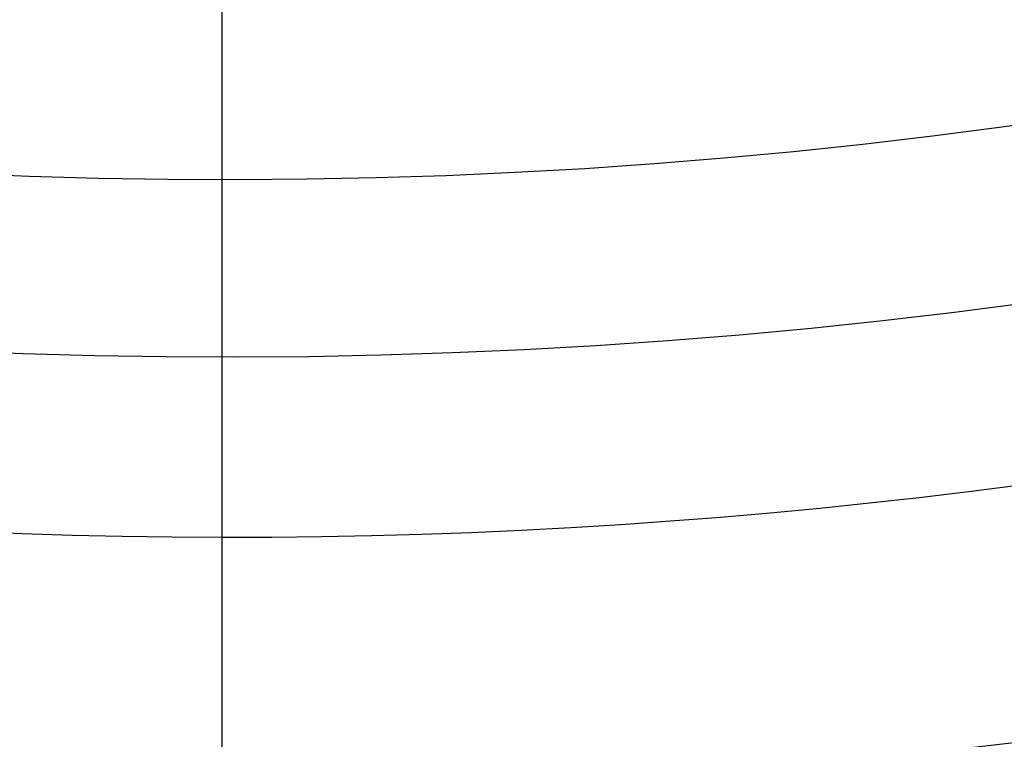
# Model space of a CAD drawing. Extents: x 12963 to 14406, y -2067 to -815.
# Tile 10 of 68: x 13682.55 to 13689.83, y -1661.48 to -1656.16. Entities that reach past the tile are written whole.
import ezdxf

# ---------------------------------------------------------------- set-up
doc = ezdxf.new("R2010")
doc.units = 0
doc.layers.get('0').update_dxf_attribs({"linetype": 'CONTINUOUS'})
doc.layers.add('COLOR', color=7, linetype='CONTINUOUS')

msp = doc.modelspace()

# ---------------------------------------------------------------- linework, layer by layer
at = {"extrusion": (0.112475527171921, 0.194813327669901, 0.9743700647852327)}
msp.add_lwpolyline([(-12693.92521337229, -5351.365580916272), (-12694.43576296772, -5351.056612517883), (-12694.94430877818, -5350.742947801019), (-12695.45079038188, -5350.424605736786), (-12695.95514755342, -5350.101606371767), (-12696.45732028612, -5349.773970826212), (-12696.9572488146, -5349.441721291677), (-12697.45487363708, -5349.104881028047), (-12697.95013553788, -5348.763474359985), (-12698.44297560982, -5348.417526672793), (-12698.93333527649, -5348.067064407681), (-12699.42115631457, -5347.712115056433), (-12699.90638087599, -5347.352707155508), (-12700.38895150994, -5346.988870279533), (-12700.86881118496, -5346.620635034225), (-12701.34590331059, -5346.248033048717), (-12701.82017175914, -5345.871096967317), (-12702.29156088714, -5345.489860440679), (-12702.76001555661, -5345.104358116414), (-12703.22548115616, -5344.714625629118), (-12703.68790362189, -5344.320699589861), (-12704.14722945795, -5343.922617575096), (-12704.60340575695, -5343.52041811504), (-12705.05638022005, -5343.114140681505), (-12705.5061011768, -5342.703825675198), (-12705.95251760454, -5342.289514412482), (-12706.39557914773, -5341.871249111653), (-12706.83523613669, -5341.449072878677), (-12707.27143960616, -5341.023029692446), (-12707.70414131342, -5340.59316438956), (-12708.13329375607, -5340.159522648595), (-12708.55885018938, -5339.722150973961), (-12708.98076464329, -5339.281096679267), (-12709.39899193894, -5338.836407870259), (-12709.81348770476, -5338.388133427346), (-12710.22420839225, -5337.936322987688), (-12710.63111129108, -5337.481026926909), (-12711.03415454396, -5337.022296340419), (-12711.43329716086, -5336.560183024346), (-12711.82849903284, -5336.094739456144), (-12712.21972094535, -5335.626018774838), (-12712.60692459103, -5335.154074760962), (-12712.99007258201, -5334.678961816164), (-12713.36912846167, -5334.200734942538), (-12713.74405671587, -5333.719449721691), (-12714.11482278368, -5333.235162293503), (-12714.48139306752, -5332.747929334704), (-12714.84373494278, -5332.257808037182), (-12715.2018167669, -5331.764856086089), (-12715.55560788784, -5331.269131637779), (-12715.90507865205, -5330.770693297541), (-12716.25020041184, -5330.269600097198), (-12716.59094553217, -5329.765911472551), (-12716.9272873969, -5329.259687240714), (-12717.25920041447, -5328.75098757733), (-12717.58666002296, -5328.23987299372), (-12717.90964269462, -5327.726404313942), (-12718.22812593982, -5327.210642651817), (-12718.54208831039, -5326.692649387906), (-12718.85150940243, -5326.172486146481), (-12719.15636985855, -5325.650214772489), (-12719.45665136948, -5325.125897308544), (-12719.75233667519, -5324.59959597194), (-12720.04340956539, -5324.071373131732), (-12720.32985487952, -5323.541291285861), (-12720.61165850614, -5323.00941303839), (-12720.88880738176, -5322.475801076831), (-12721.16128948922, -5321.940518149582), (-12721.42909385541, -5321.403627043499), (-12721.69221054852, -5320.865190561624), (-12721.95063067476, -5320.325271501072), (-12722.20434637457, -5319.783932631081), (-12722.45335081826, -5319.241236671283), (-12722.69763820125, -5318.697246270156), (-12722.9372037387, -5318.152023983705), (-12723.17204365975, -5317.605632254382), (-12723.40215520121, -5317.058133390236), (-12723.62753660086, -5316.509589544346), (-12723.84818709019, -5315.960062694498), (-12724.06410688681, -5315.409614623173), (-12724.27529718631, -5314.858306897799), (-12724.48176015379, -5314.306200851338), (-12724.68349891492, -5313.753357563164), (-12724.8805175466, -5313.199837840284), (-12725.07282106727, -5312.645702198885), (-12725.26041542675, -5312.091010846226), (-12725.44330749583, -5311.535823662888), (-12725.62150505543, -5310.980200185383), (-12725.79501678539, -5310.424199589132), (-12725.96385225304, -5309.867880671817), (-12726.12802190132, -5309.311301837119), (-12726.28753703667, -5308.754521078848), (-12726.44240981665, -5308.197595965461), (-12726.59265323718, -5307.640583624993), (-12726.73828111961, -5307.083540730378), (-12726.87930809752, -5306.526523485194), (-12727.01574960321, -5305.969587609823), (-12727.14762185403, -5305.41278832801), (-12727.2749418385, -5304.856180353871), (-12727.39772730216, -5304.299817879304), (-12727.5159967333, -5303.74375456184), (-12727.6297693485, -5303.188043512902), (-12727.73906507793, -5302.632737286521), (-12727.84390455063, -5302.07788786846), (-12727.94430907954, -5301.523546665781), (-12728.04030064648, -5300.969764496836), (-12728.13190188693, -5300.416591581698), (-12728.21913607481, -5299.864077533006), (-12728.30202710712, -5299.312271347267), (-12728.38059948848, -5298.761221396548), (-12728.45487831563, -5298.210975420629), (-12728.52488926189, -5297.661580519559), (-12728.59065856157, -5297.113083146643), (-12728.65221299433, -5296.565529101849), (-12728.70957986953, -5296.018963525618), (-12728.76278701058, -5295.473430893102), (-12728.81186273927, -5294.9289750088), (-12728.85683586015, -5294.385639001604), (-12728.89773564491, -5293.843465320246), (-12728.93459181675, -5293.302495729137), (-12728.96743453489, -5292.762771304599), (-12728.99629437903, -5292.224332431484), (-12729.02120233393, -5291.687218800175), (-12729.04218977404, -5291.151469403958), (-12729.05928844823, -5290.617122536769), (-12729.07253046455, -5290.084215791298), (-12729.08194827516, -5289.552786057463), (-12729.0875746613, -5289.022869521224), (-12729.08944271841, -5288.494501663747), (-12729.08764350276, -5287.975960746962), (-12729.08222485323, -5287.455927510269), (-12729.07315547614, -5286.934435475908), (-12729.06040436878, -5286.411518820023), (-12729.04394083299, -5285.887212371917), (-12729.02373448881, -5285.36155161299), (-12728.99975528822, -5284.834572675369), (-12728.97197352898, -5284.306312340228), (-12728.94035986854, -5283.776808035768), (-12728.90488533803, -5283.246097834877), (-12728.8655213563, -5282.714220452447), (-12728.822239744, -5282.181215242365), (-12728.77501273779, -5281.647122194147), (-12728.72381300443, -5281.111981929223), (-12728.6686136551, -5280.575835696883), (-12728.60938825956, -5280.038725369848), (-12728.54611086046, -5279.500693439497), (-12728.47875598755, -5278.961783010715), (-12728.40729867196, -5278.422037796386), (-12728.33171446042, -5277.8815021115), (-12728.25197942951, -5277.340220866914), (-12728.16807019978, -5276.798239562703), (-12728.07996394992, -5276.255604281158), (-12727.98763843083, -5275.712361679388), (-12727.89107197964, -5275.168558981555), (-12727.79024353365, -5274.624243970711), (-12727.68513264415, -5274.079464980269), (-12727.57571949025, -5273.53427088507), (-12727.46198489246, -5272.988711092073), (-12727.34391032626, -5272.442835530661), (-12727.22147793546, -5271.896694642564), (-12727.09467054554, -5271.350339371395), (-12726.96347167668, -5270.803821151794), (-12726.82786555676, -5270.257191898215), (-12726.68783713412, -5269.710503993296), (-12726.54337209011, -5269.163810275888), (-12726.39445685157, -5268.617164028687), (-12726.24107860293, -5268.070618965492), (-12726.08322529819, -5267.524229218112), (-12725.92088567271, -5266.978049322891), (-12725.75404925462, -5266.432134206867), (-12725.58270637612, -5265.886539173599), (-12725.40684818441, -5265.341319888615), (-12725.22646665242, -5264.796532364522), (-12725.0415545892, -5264.252232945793), (-12724.85210565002, -5263.708478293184), (-12724.6581143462, -5263.165325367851), (-12724.45957605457, -5262.622831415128), (-12724.25648702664, -5262.081053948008), (-12724.04884439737, -5261.540050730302), (-12723.8366461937, -5260.999879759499), (-12723.61989134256, -5260.46059924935), (-12723.39857967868, -5259.922267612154), (-12723.17271195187, -5259.384943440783), (-12722.942289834, -5258.848685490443), (-12722.70731592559, -5258.313552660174), (-12722.46779376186, -5257.779603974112), (-12722.22372781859, -5257.246898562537), (-12721.97512351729, -5256.715495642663), (-12721.7219872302, -5256.185454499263), (-12721.46432628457, -5255.656834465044), (-12721.20214896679, -5255.129694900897), (-12720.9354645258, -5254.604095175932), (-12720.66428317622, -5254.080094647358), (-12720.38861610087, -5253.557752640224), (-12720.10847545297, -5253.037128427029), (-12719.82387435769, -5252.518281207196), (-12719.53482691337, -5252.001270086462), (-12719.24134819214, -5251.486154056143), (-12718.94345424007, -5250.972991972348), (-12718.64116207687, -5250.461842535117), (-12718.33448969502, -5249.952764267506), (-12718.02345605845, -5249.445815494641), (-12717.70808110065, -5248.94105432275), (-12717.38838572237, -5248.438538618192), (-12717.06439178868, -5247.938325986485), (-12716.73612212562, -5247.440473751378), (-12716.40360051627, -5246.945038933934), (-12716.0668516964, -5246.452078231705), (-12715.72590134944, -5245.96164799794), (-12715.38077610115, -5245.473804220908), (-12715.03150351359, -5244.988602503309), (-12714.67811207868, -5244.506098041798), (-12714.32063121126, -5244.026345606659), (-12713.95909124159, -5243.549399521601), (-12713.59352340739, -5243.075313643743), (-12713.22395984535, -5242.604141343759), (-12712.85043358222, -5242.135935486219), (-12712.4729785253, -5241.670748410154), (-12712.09162945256, -5241.208631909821), (-12711.70642200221, -5240.749637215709), (-12711.31739266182, -5240.293814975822), (-12710.92457875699, -5239.841215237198), (-12710.52801843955, -5239.391887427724), (-12710.12775067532, -5238.94588033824), (-12709.7238152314, -5238.503242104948), (-12709.31625266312, -5238.064020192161), (-12708.90510430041, -5237.628261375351), (-12708.49041223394, -5237.196011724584), (-12708.07221930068, -5236.767316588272), (-12707.65056906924, -5236.342220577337), (-12707.22550582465, -5235.920767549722), (-12706.79707455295, -5235.503000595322), (-12706.36532092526, -5235.088962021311), (-12705.93029128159, -5234.678693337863), (-12705.49203261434, -5234.27223524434), (-12705.05059255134, -5233.869627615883), (-12704.60601933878, -5233.47090949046), (-12704.15836182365, -5233.076119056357), (-12703.70766943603, -5232.685293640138), (-12703.253992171, -5232.298469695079), (-12702.79738057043, -5231.915682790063), (-12702.33788570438, -5231.53696759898), (-12701.87555915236, -5231.162357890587), (-12701.41045298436, -5230.791886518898), (-12700.94261974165, -5230.42558541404), (-12700.47211241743, -5230.063485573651), (-12699.99898443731, -5229.705617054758), (-12699.52328963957, -5229.352008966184), (-12699.04508225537, -5229.002689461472), (-12698.56441688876, -5228.657685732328), (-12698.08134849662, -5228.317024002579), (-12697.59593236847, -5227.980729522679), (-12697.10822410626, -5227.648826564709), (-12696.61827960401, -5227.321338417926), (-12696.12615502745, -5226.998287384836), (-12695.63190679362, -5226.679694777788), (-12695.13559155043, -5226.365580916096)], dxfattribs=at)
at = {"extrusion": (0.1124755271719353, 0.1948133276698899, 0.9743700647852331)}
msp.add_lwpolyline([(-12693.01435559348, -5226.365580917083), (-12693.53542520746, -5226.670372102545), (-12694.05454487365, -5226.980022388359), (-12694.57165131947, -5227.29451397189), (-12695.08668143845, -5227.613827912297), (-12695.59957231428, -5227.937944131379), (-12696.11026124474, -5228.266841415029), (-12696.61868576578, -5228.600497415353), (-12697.12478367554, -5228.938888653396), (-12697.62849305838, -5229.281990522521), (-12698.12975230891, -5229.629777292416), (-12698.62850015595, -5229.982222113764), (-12699.12467568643, -5230.339297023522), (-12699.61821836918, -5230.70097295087), (-12700.1090680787, -5231.067219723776), (-12700.5971651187, -5231.438006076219), (-12701.08245024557, -5231.813299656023), (-12701.56486469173, -5232.193067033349), (-12702.04435018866, -5232.577273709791), (-12702.52084898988, -5232.965884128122), (-12702.99430389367, -5233.358861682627), (-12703.4646582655, -5233.756168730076), (-12703.9318560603, -5234.157766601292), (-12704.39584184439, -5234.563615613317), (-12704.85656081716, -5234.973675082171), (-12705.31395883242, -5235.387903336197), (-12705.76798241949, -5235.806257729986), (-12706.21857880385, -5236.228694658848), (-12706.66569592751, -5236.655169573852), (-12707.10928246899, -5237.085636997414), (-12707.54928786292, -5237.520050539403), (-12707.98566231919, -5237.958362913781), (-12708.41835684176, -5238.400525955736), (-12708.84732324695, -5238.84649063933), (-12709.27251418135, -5239.296207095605), (-12709.69388313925, -5239.749624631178), (-12710.11138447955, -5240.206691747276), (-12710.52497344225, -5240.667356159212), (-12710.93460616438, -5241.131564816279), (-12711.34023969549, -5241.599263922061), (-12711.74183201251, -5242.070398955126), (-12712.13934203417, -5242.544914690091), (-12712.53272963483, -5243.022755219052), (-12712.92195565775, -5243.503863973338), (-12713.30698192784, -5243.988183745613), (-12713.68777126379, -5244.47565671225), (-12714.0642874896, -5244.966224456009), (-12714.43649544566, -5245.459827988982), (-12714.80436099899, -5245.956407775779), (-12715.16785105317, -5246.455903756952), (-12715.52693355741, -5246.95825537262), (-12715.88157751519, -5247.463401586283), (-12716.23175299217, -5247.971280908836), (-12716.57743112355, -5248.481831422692), (-12716.91858412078, -5248.994990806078), (-12717.25518527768, -5249.510696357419), (-12717.58720897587, -5250.02888501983), (-12717.91463068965, -5250.549493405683), (-12718.23742699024, -5251.072457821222), (-12718.55557554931, -5251.597714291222), (-12718.86905514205, -5252.125198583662), (-12719.17784564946, -5252.654846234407), (-12719.48192806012, -5253.186592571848), (-12719.78128447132, -5253.72037274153), (-12720.07589808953, -5254.256121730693), (-12720.36575323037, -5254.793774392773), (-12720.65083531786, -5255.333265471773), (-12720.93113088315, -5255.874529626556), (-12721.20662756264, -5256.417501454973), (-12721.47731409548, -5256.962115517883), (-12721.74318032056, -5257.508306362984), (-12722.00421717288, -5258.056008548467), (-12722.26041667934, -5258.605156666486), (-12722.51177195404, -5259.155685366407), (-12722.75827719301, -5259.70752937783), (-12722.99992766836, -5260.260623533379), (-12723.23671972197, -5260.814902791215), (-12723.46865075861, -5261.370302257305), (-12723.6957192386, -5261.926757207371), (-12723.91792466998, -5262.48420310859), (-12724.13526760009, -5263.042575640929), (-12724.34774960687, -5263.601810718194), (-12724.55537328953, -5264.161844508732), (-12724.75814225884, -5264.722613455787), (-12724.95606112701, -5265.284054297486), (-12725.14913549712, -5265.846104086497), (-12725.33737195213, -5266.408700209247), (-12725.52077804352, -5266.971780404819), (-12725.69936227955, -5267.535282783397), (-12725.87313411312, -5268.099145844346), (-12726.04210392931, -5268.663308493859), (-12726.20628303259, -5269.227710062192), (-12726.36568363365, -5269.792290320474), (-12726.52031883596, -5270.356989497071), (-12726.67020262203, -5270.921748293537), (-12726.81534983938, -5271.486507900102), (-12726.95577618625, -5272.05121001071), (-12727.09149819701, -5272.615796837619), (-12727.22253322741, -5273.180211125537), (-12727.34889943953, -5273.744396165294), (-12727.47061578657, -5274.308295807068), (-12727.58770199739, -5274.871854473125), (-12727.70017856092, -5275.43501717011), (-12727.80806671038, -5275.997729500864), (-12727.91138840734, -5276.559937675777), (-12728.01016632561, -5277.121588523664), (-12728.10442383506, -5277.682629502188), (-12728.1941849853, -5278.243008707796), (-12728.27947448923, -5278.802674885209), (-12728.36031770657, -5279.361577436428), (-12728.43674062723, -5279.919666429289), (-12728.50876985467, -5280.476892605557), (-12728.57643258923, -5281.03320738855), (-12728.63975661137, -5281.588562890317), (-12728.69877026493, -5282.142911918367), (-12728.75350244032, -5282.696207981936), (-12728.80398255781, -5283.248405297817), (-12728.85024055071, -5283.799458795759), (-12728.89230684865, -5284.349324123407), (-12728.9302123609, -5284.897957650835), (-12728.96398845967, -5285.445316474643), (-12728.9936669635, -5285.991358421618), (-12729.01928012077, -5286.536042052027), (-12729.04086059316, -5287.079326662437), (-12729.05844143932, -5287.621172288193), (-12729.07205609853, -5288.161539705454), (-12729.08173837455, -5288.700390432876), (-12729.08752241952, -5289.237686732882), (-12729.08944271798, -5289.773391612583), (-12729.08769105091, -5290.285034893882), (-12729.08241587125, -5290.798131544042), (-12729.07358711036, -5291.312649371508), (-12729.06117497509, -5291.828555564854), (-12729.04514996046, -5292.34581669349), (-12729.02548286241, -5292.864398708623), (-12729.0021447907, -5293.384266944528), (-12728.97510718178, -5293.905386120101), (-12728.94434181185, -5294.427720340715), (-12728.9098208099, -5294.951233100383), (-12728.87151667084, -5295.47588728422), (-12728.82940226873, -5296.001645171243), (-12728.78345086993, -5296.528468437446), (-12728.73363614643, -5297.05631815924), (-12728.67993218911, -5297.585154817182), (-12728.62231352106, -5298.114938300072), (-12728.56075511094, -5298.645627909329), (-12728.49523238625, -5299.177182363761), (-12728.42572124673, -5299.709559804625), (-12728.35219807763, -5300.242717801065), (-12728.27463976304, -5300.776613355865), (-12728.19302369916, -5301.311202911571), (-12728.10732780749, -5301.846442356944), (-12728.01753054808, -5302.382287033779), (-12727.92361093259, -5302.918691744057), (-12727.8255485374, -5303.455610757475), (-12727.72332351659, -5303.992997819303), (-12727.61691661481, -5304.530806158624), (-12727.50630918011, -5305.068988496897), (-12727.39148317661, -5305.607497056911), (-12727.27242119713, -5306.146283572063), (-12727.14910647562, -5306.685299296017), (-12727.02152289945, -5307.224495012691), (-12726.88965502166, -5307.763821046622), (-12726.7534880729, -5308.303227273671), (-12726.61300797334, -5308.842663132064), (-12726.46820134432, -5309.382077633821), (-12726.31905551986, -5309.921419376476), (-12726.16555855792, -5310.460636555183), (-12726.0076992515, -5310.999676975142), (-12725.8454671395, -5311.538488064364), (-12725.67885251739, -5312.077016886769), (-12725.50784644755, -5312.615210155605), (-12725.33244076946, -5313.153014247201), (-12725.15262810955, -5313.690375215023), (-12724.96840189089, -5314.227238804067), (-12724.77975634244, -5314.763550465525), (-12724.58668650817, -5315.299255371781), (-12724.38918825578, -5315.834298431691), (-12724.18725828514, -5316.368624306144), (-12723.98089413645, -5316.90217742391), (-12723.77009419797, -5317.434901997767), (-12723.55485771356, -5317.966742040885), (-12723.33518478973, -5318.497641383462), (-12723.11107640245, -5319.027543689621), (-12722.88253440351, -5319.556392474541), (-12722.64956152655, -5320.084131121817), (-12722.41216139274, -5320.610702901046), (-12722.170338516, -5321.136050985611), (-12721.92409830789, -5321.660118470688), (-12721.67344708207, -5322.182848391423), (-12721.41839205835, -5322.704183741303), (-12721.1589413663, -5323.224067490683), (-12720.89510404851, -5323.742442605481), (-12720.62689006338, -5324.25925206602), (-12720.35431028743, -5324.774438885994), (-12720.07737651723, -5325.28794613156), (-12719.79610147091, -5325.799716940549), (-12719.51049878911, -5326.309694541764), (-12719.22058303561, -5326.817822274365), (-12718.9263696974, -5327.324043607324), (-12718.62787518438, -5327.828302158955), (-12718.32511682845, -5328.330541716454), (-12718.01811288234, -5328.830706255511), (-12717.70688251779, -5329.328739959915), (-12717.39144582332, -5329.824587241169), (-12717.07182380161, -5330.318192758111), (-12716.74803836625, -5330.809501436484), (-12716.42011233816, -5331.298458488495), (-12716.08806944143, -5331.785009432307), (-12715.75193429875, -5332.269100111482), (-12715.41173242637, -5332.750676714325), (-12715.06749022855, -5333.229685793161), (-12714.71923499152, -5333.706074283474), (-12714.36699487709, -5334.179789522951), (-12714.01079891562, -5334.650779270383), (-12713.6506769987, -5335.118991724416), (-12713.28665987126, -5335.584375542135), (-12712.91877912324, -5336.046879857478), (-12712.54706718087, -5336.506454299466), (-12712.17155729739, -5336.963049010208), (-12711.79228354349, -5337.416614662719), (-12711.40928079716, -5337.867102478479), (-12711.0225847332, -5338.314464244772), (-12710.63223181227, -5338.758652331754), (-12710.23825926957, -5339.199619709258), (-12709.84070510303, -5339.637319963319), (-12709.43960806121, -5340.071707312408), (-12709.03500763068, -5340.502736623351), (-12708.62694402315, -5340.930363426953), (-12708.21545816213, -5341.354543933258), (-12707.80059166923, -5341.775235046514), (-12707.38238685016, -5342.192394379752), (-12706.96088668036, -5342.605980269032), (-12706.53613479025, -5343.015951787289), (-12706.10817545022, -5343.422268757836), (-12705.67705355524, -5343.824891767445), (-12705.24281460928, -5344.223782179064), (-12704.80550470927, -5344.618902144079), (-12704.3651705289, -5345.010214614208), (-12703.92185930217, -5345.397683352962), (-12703.47561880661, -5345.781272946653), (-12703.02649734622, -5346.160948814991), (-12702.57454373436, -5346.536677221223), (-12702.1198072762, -5346.908425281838), (-12701.66233775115, -5347.276160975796), (-12701.20218539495, -5347.639853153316), (-12700.7394008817, -5347.999471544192), (-12700.27403530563, -5348.354986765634), (-12699.80614016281, -5348.706370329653), (-12699.33576733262, -5349.053594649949), (-12698.8629690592, -5349.396633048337), (-12698.38779793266, -5349.735459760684), (-12697.91030687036, -5350.070049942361), (-12697.43054909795, -5350.400379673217), (-12696.94857813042, -5350.726425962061), (-12696.46444775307, -5351.048166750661), (-12695.97821200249, -5351.365580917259)], dxfattribs=at)
at = {"extrusion": (0.1124755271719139, 0.1948133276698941, 0.9743700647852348)}
msp.add_lwpolyline([(-12699.37540150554, -5226.365580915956), (-12699.85081632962, -5226.700698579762), (-12700.32397979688, -5227.039889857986), (-12700.79484275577, -5227.383131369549), (-12701.26335635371, -5227.730398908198), (-12701.72947205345, -5228.081667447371), (-12702.1931416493, -5228.436911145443), (-12702.65431728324, -5228.796103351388), (-12703.11295146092, -5229.159216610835), (-12703.56899706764, -5229.526222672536), (-12704.02240738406, -5229.897092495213), (-12704.47313610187, -5230.271796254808), (-12704.92113733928, -5230.65030335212), (-12705.36636565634, -5231.032582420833), (-12705.80877607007, -5231.418601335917), (-12706.24832406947, -5231.808327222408), (-12706.68496563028, -5232.20172646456), (-12707.11865722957, -5232.59876471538), (-12707.54935586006, -5232.999406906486), (-12707.97701904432, -5233.403617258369), (-12708.40160484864, -5233.811359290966), (-12708.8230718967, -5234.222595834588), (-12709.241379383, -5234.637289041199), (-12709.65648708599, -5235.055400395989), (-12710.06835538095, -5235.476890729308), (-12710.47694525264, -5235.901720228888), (-12710.88221830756, -5236.329848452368), (-12711.28413678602, -5236.761234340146), (-12711.68266357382, -5237.195836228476), (-12712.07776221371, -5237.633611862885), (-12712.46939691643, -5238.074518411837), (-12712.85753257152, -5238.51851248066), (-12713.24213475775, -5238.965550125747), (-12713.62316975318, -5239.415586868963), (-12714.00060454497, -5239.868577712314), (-12714.37440683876, -5240.324477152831), (-12714.7445450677, -5240.783239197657), (-12715.11098840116, -5241.244817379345), (-12715.47370675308, -5241.70916477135), (-12715.83267078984, -5242.176234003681), (-12716.18785193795, -5242.645977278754), (-12716.53922239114, -5243.118346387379), (-12716.88675511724, -5243.593292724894), (-12717.23042386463, -5244.070767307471), (-12717.57020316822, -5244.550720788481), (-12717.90606835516, -5245.033103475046), (-12718.23799555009, -5245.517865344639), (-12718.56596167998, -5246.004956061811), (-12718.88994447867, -5246.494324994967), (-12719.20992249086, -5246.985921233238), (-12719.52587507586, -5247.479693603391), (-12719.83778241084, -5247.975590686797), (-12720.14562549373, -5248.473560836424), (-12720.44938614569, -5248.973552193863), (-12720.74904701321, -5249.475512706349), (-12721.04459156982, -5249.979390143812), (-12721.33600411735, -5250.485132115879), (-12721.62326978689, -5250.992686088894), (-12721.90637453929, -5251.501999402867), (-12722.18530516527, -5252.013019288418), (-12722.46004928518, -5252.525692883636), (-12722.73059534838, -5253.039967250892), (-12722.99693263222, -5253.555789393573), (-12723.25905124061, -5254.073106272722), (-12723.51694210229, -5254.591864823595), (-12723.77059696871, -5255.112011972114), (-12724.02000841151, -5255.633494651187), (-12724.26516981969, -5256.156259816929), (-12724.50607539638, -5256.680254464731), (-12724.74272015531, -5257.205425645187), (-12724.97509991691, -5257.731720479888), (-12725.20321130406, -5258.25908617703), (-12725.42705173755, -5258.787470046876), (-12725.64661943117, -5259.31681951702), (-12725.86191338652, -5259.847082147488), (-12726.07293338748, -5260.378205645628), (-12726.27967999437, -5260.910137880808), (-12726.48215453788, -5261.442826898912), (-12726.68035911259, -5261.976220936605), (-12726.87429657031, -5262.510268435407), (-12727.0639705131, -5263.044918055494), (-12727.24938528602, -5263.580118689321), (-12727.4305459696, -5264.115819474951), (-12727.60745837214, -5264.651969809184), (-12727.78012902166, -5265.188519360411), (-12727.94856515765, -5265.725418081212), (-12728.11277472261, -5266.262616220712), (-12728.27276635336, -5266.800064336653), (-12728.42854937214, -5267.337713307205), (-12728.58013377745, -5267.875514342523), (-12728.7275302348, -5268.413418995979), (-12728.87075006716, -5268.95137917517), (-12729.00980524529, -5269.489347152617), (-12729.14470837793, -5270.027275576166), (-12729.2754727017, -5270.565117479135), (-12729.40211207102, -5271.102826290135), (-12729.52464094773, -5271.64035584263), (-12729.64307439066, -5272.17766038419), (-12729.75742804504, -5272.714694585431), (-12729.86771813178, -5273.251413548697), (-12729.97396143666, -5273.787772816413), (-12730.07617529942, -5274.323728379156), (-12730.17437760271, -5274.859236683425), (-12730.26858676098, -5275.394254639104), (-12730.3588217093, -5275.928739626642), (-12730.44510189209, -5276.462649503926), (-12730.52744725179, -5276.995942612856), (-12730.60587821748, -5277.528577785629), (-12730.68041569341, -5278.06051435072), (-12730.75108104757, -5278.591712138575), (-12730.81789610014, -5279.122131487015), (-12730.88088311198, -5279.651733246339), (-12730.94006477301, -5280.180478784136), (-12730.99546419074, -5280.708329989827), (-12731.04710487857, -5281.235249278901), (-12731.09501074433, -5281.761199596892), (-12731.13920607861, -5282.286144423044), (-12731.17971554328, -5282.810047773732), (-12731.21656415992, -5283.332874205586), (-12731.24977729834, -5283.854588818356), (-12731.27938066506, -5284.375157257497), (-12731.30540029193, -5284.894545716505), (-12731.32786252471, -5285.412720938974), (-12731.34679401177, -5285.929650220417), (-12731.36222169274, -5286.445301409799), (-12731.37417278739, -5286.959642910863), (-12731.38267478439, -5287.472643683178), (-12731.38775543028, -5287.984273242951), (-12731.38944271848, -5288.49450166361), (-12731.3876952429, -5289.013750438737), (-12731.38243302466, -5289.534449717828), (-12731.37362656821, -5290.056567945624), (-12731.3612466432, -5290.580072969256), (-12731.34526429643, -5291.104932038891), (-12731.32565086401, -5291.63111180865), (-12731.30237798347, -5292.158578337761), (-12731.2754176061, -5292.68729709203), (-12731.24474200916, -5293.217232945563), (-12731.21032380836, -5293.748350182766), (-12731.17213597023, -5294.280612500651), (-12731.13015182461, -5294.81398301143), (-12731.08434507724, -5295.348424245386), (-12731.03468982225, -5295.883898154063), (-12730.98116055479, -5296.420366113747), (-12730.92373218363, -5296.957788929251), (-12730.86238004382, -5297.496126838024), (-12730.79707990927, -5298.03533951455), (-12730.72780800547, -5298.575386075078), (-12730.65454102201, -5299.116225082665), (-12730.57725612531, -5299.65781455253), (-12730.49593097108, -5300.200111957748), (-12730.41054371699, -5300.743074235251), (-12730.32107303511, -5301.286657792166), (-12730.22749812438, -5301.830818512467), (-12730.12979872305, -5302.375511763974), (-12730.02795512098, -5302.920692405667), (-12729.9219481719, -5303.46631479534), (-12729.81175930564, -5304.012332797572), (-12729.69737054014, -5304.558699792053), (-12729.57876449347, -5305.10536868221), (-12729.45592439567, -5305.652291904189), (-12729.32883410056, -5306.199421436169), (-12729.19747809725, -5306.746708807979), (-12729.06184152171, -5307.294105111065), (-12728.92191016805, -5307.841561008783), (-12728.77767049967, -5308.389026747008), (-12728.62910966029, -5308.93645216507), (-12728.47621548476, -5309.483786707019), (-12728.31897650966, -5310.030979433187), (-12728.15738198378, -5310.577979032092), (-12727.99142187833, -5311.124733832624), (-12727.82108689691, -5311.671191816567), (-12727.64636848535, -5312.217300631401), (-12727.46725884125, -5312.763007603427), (-12727.28375092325, -5313.308259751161), (-12727.09583846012, -5313.853003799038), (-12726.90351595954, -5314.397186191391), (-12726.70677871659, -5314.940753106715), (-12726.50562282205, -5315.483650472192), (-12726.30004517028, -5316.025823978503), (-12726.09004346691, -5316.567219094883), (-12725.87561623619, -5317.107781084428), (-12725.65676282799, -5317.647455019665), (-12725.43348342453, -5318.186185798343), (-12725.20577904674, -5318.72391815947), (-12724.97365156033, -5319.260596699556), (-12724.73710368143, -5319.796165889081), (-12724.49613898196, -5320.330570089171), (-12724.25076189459, -5320.863753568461), (-12724.0009777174, -5321.395660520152), (-12723.74679261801, -5321.926235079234), (-12723.48821363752, -5322.455421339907), (-12723.22524869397, -5322.983163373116), (-12722.95790658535, -5323.509405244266), (-12722.68619699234, -5324.034091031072), (-12722.41013048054, -5324.557164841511), (-12722.12971850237, -5325.078570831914), (-12721.84497339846, -5325.598253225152), (-12721.55590839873, -5326.116156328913), (-12721.26253762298, -5326.632224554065), (-12720.96487608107, -5327.146402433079), (-12720.66293967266, -5327.658634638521), (-12720.35674518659, -5328.168866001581), (-12720.04631029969, -5328.677041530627), (-12719.73165357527, -5329.183106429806), (-12719.41279446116, -5329.687006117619), (-12719.08975328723, -5330.188686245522), (-12718.76255126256, -5330.688092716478), (-12718.4312104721, -5331.185171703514), (-12718.09575387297, -5331.679869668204), (-12717.75620529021, -5332.172133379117), (-12717.41258941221, -5332.661909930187), (-12717.06493178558, -5333.149146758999), (-12716.71325880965, -5333.633791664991), (-12716.35759773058, -5334.115792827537), (-12715.99797663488, -5334.595098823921), (-12715.63442444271, -5335.071658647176), (-12715.26697090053, -5335.545421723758), (-12714.89564657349, -5336.016337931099), (-12714.52048283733, -5336.484357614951), (-12714.14151186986, -5336.94943160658), (-12713.75876664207, -5337.411511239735), (-12713.37228090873, -5337.870548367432), (-12712.98208919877, -5338.326495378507), (-12712.58822680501, -5338.779305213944), (-12712.19072977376, -5339.228931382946), (-12711.78963489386, -5339.675327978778), (-12711.38497968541, -5340.118449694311), (-12710.97680238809, -5340.558251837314), (-12710.56514194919, -5340.994690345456), (-12710.15003801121, -5341.427721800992), (-12709.73153089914, -5341.857303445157), (-12709.30966160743, -5342.283393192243), (-12708.88447178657, -5342.705949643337), (-12708.45600372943, -5343.12493209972), (-12708.02430035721, -5343.54030057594), (-12707.58940520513, -5343.952015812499), (-12707.15136240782, -5344.360039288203), (-12706.71021668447, -5344.764333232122), (-12706.26601332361, -5345.164860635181), (-12705.81879816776, -5345.561585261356), (-12705.36861759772, -5345.954471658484), (-12704.91551851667, -5346.343485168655), (-12704.45954833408, -5346.728591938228), (-12704.00075494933, -5347.109758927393), (-12703.53918673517, -5347.486953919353), (-12703.07489252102, -5347.860145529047), (-12702.607921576, -5348.229303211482), (-12702.1383235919, -5348.594397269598), (-12701.66614866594, -5348.955398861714), (-12701.19144728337, -5349.312280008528), (-12700.71427029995, -5349.665013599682), (-12700.2346689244, -5350.013573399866), (-12699.75269470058, -5350.357934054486), (-12699.26839948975, -5350.698071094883), (-12698.78183545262, -5351.033960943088), (-12698.2930550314, -5351.365580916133)], dxfattribs=at)
at = {"extrusion": (0.1124755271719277, 0.1948133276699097, 0.9743700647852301)}
msp.add_lwpolyline([(-12700.13301897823, -5351.365580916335), (-12700.598949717, -5351.028257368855), (-12701.06260912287, -5350.686997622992), (-12701.52395032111, -5350.341825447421), (-12701.98292674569, -5349.992765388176), (-12702.43949215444, -5349.639842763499), (-12702.89360064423, -5349.283083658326), (-12703.34520666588, -5348.922514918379), (-12703.7942650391, -5348.558164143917), (-12704.24073096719, -5348.190059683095), (-12704.68456005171, -5347.818230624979), (-12705.1257083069, -5347.442706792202), (-12705.56413217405, -5347.063518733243), (-12705.9997885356, -5346.680697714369), (-12706.43263472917, -5346.294275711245), (-12706.86262856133, -5345.904285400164), (-12707.28972832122, -5345.510760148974), (-12707.71389279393, -5345.113734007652), (-12708.13508127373, -5344.713241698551), (-12708.553253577, -5344.309318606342), (-12708.96837005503, -5343.902000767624), (-12709.38039160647, -5343.491324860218), (-12709.78927968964, -5343.077328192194), (-12710.19499633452, -5342.660048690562), (-12710.59750415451, -5342.239524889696), (-12710.99676635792, -5341.815795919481), (-12711.39274675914, -5341.388901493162), (-12711.78540978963, -5340.958881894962), (-12712.1747205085, -5340.525777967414), (-12712.56064461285, -5340.08963109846), (-12712.94314844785, -5339.650483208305), (-12713.32219901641, -5339.208376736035), (-12713.69776398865, -5338.763354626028), (-12714.06981171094, -5338.31546031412), (-12714.43831121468, -5337.864737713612), (-12714.80323222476, -5337.411231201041), (-12715.16454516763, -5336.954985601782), (-12715.52222117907, -5336.496046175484), (-12715.87623211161, -5336.034458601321), (-12716.22655054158, -5335.570268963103), (-12716.57314977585, -5335.103523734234), (-12716.91600385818, -5334.634269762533), (-12717.25508757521, -5334.162554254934), (-12717.59037646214, -5333.688424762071), (-12717.92184680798, -5333.211929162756), (-12718.24947566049, -5332.733115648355), (-12718.57324083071, -5332.252032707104), (-12718.89312089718, -5331.768729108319), (-12719.20909520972, -5331.283253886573), (-12719.52114389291, -5330.795656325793), (-12719.82924784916, -5330.30598594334), (-12720.13338876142, -5329.814292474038), (-12720.43354909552, -5329.320625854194), (-12720.72971210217, -5328.825036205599), (-12721.02186181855, -5328.32757381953), (-12721.30998306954, -5327.828289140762), (-12721.59406146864, -5327.327232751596), (-12721.87408341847, -5326.824455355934), (-12722.15003611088, -5326.320007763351), (-12722.42190752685, -5325.813940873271), (-12722.68968643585, -5325.30630565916), (-12722.95336239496, -5324.797153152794), (-12723.21292574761, -5324.286534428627), (-12723.46836762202, -5323.774500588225), (-12723.71967992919, -5323.261102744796), (-12723.96685536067, -5322.746392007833), (-12724.20988738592, -5322.230419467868), (-12724.44877024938, -5321.713236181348), (-12724.68349896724, -5321.194893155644), (-12724.91406932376, -5320.675441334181), (-12725.14047786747, -5320.154931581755), (-12725.36272190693, -5319.633414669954), (-12725.58079950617, -5319.110941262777), (-12725.79470947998, -5318.587561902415), (-12726.00445138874, -5318.063326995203), (-12726.21002553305, -5317.538286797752), (-12726.41143294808, -5317.012491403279), (-12726.60867539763, -5316.485990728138), (-12726.80175536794, -5315.958834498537), (-12726.9906760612, -5315.431072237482), (-12727.17544138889, -5314.902753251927), (-12727.35605596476, -5314.373926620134), (-12727.53252509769, -5313.844641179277), (-12727.70485478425, -5313.314945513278), (-12727.87305170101, -5312.784887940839), (-12728.03712319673, -5312.254516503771), (-12728.19707728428, -5311.723878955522), (-12728.35292263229, -5311.193022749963), (-12728.50466855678, -5310.661995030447), (-12728.65232501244, -5310.130842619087), (-12728.79590258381, -5309.599612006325), (-12728.93541247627, -5309.068349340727), (-12729.07086650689, -5308.537100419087), (-12729.20227709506, -5308.005910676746), (-12729.32965725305, -5307.474825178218), (-12729.45302057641, -5306.943888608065), (-12729.57238123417, -5306.413145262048), (-12729.68775395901, -5305.882639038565), (-12729.79915403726, -5305.352413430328), (-12729.9065972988, -5304.82251151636), (-12730.01010010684, -5304.292975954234), (-12730.10967934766, -5303.763848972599), (-12730.2053524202, -5303.235172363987), (-12730.2971372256, -5302.70698747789), (-12730.38505215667, -5302.179335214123), (-12730.46911608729, -5301.652256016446), (-12730.54934836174, -5301.125789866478), (-12730.62576878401, -5300.599976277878), (-12730.69839760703, -5300.0748542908), (-12730.76725552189, -5299.550462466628), (-12730.83236364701, -5299.026838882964), (-12730.8937435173, -5298.504021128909), (-12730.9514170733, -5297.982046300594), (-12731.00540665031, -5297.460950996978), (-12731.05573496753, -5296.940771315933), (-12731.10242511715, -5296.421542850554), (-12731.14550055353, -5295.903300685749), (-12731.18498508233, -5295.3860793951), (-12731.22090284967, -5294.869913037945), (-12731.25327833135, -5294.35483515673), (-12731.28213632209, -5293.840878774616), (-12731.30750192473, -5293.328076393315), (-12731.32940053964, -5292.816459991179), (-12731.347857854, -5292.306061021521), (-12731.36289983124, -5291.796910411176), (-12731.37455270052, -5291.289038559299), (-12731.38284294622, -5290.782475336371), (-12731.38779729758, -5290.277250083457), (-12731.38944271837, -5289.773391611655), (-12731.38764992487, -5289.247453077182), (-12731.38225098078, -5288.720026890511), (-12731.37321524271, -5288.191145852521), (-12731.36051234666, -5287.660843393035), (-12731.34411222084, -5287.129153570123), (-12731.32398509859, -5286.596111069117), (-12731.30010153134, -5286.061751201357), (-12731.27243240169, -5285.526109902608), (-12731.24094893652, -5284.989223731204), (-12731.20562272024, -5284.451129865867), (-12731.16642570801, -5283.911866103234), (-12731.12333023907, -5283.371470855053), (-12731.07630905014, -5282.829983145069), (-12731.02533528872, -5282.287442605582), (-12730.97038252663, -5281.743889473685), (-12730.91142477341, -5281.199364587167), (-12730.84843648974, -5280.653909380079), (-12730.78139260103, -5280.107565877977), (-12730.71026851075, -5279.560376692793), (-12730.635040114, -5279.012385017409), (-12730.55568381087, -5278.463634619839), (-12730.4721765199, -5277.914169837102), (-12730.38449569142, -5277.364035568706), (-12730.2926193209, -5276.81327726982), (-12730.19652596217, -5276.261940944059), (-12730.09619474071, -5275.710073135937), (-12729.99160536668, -5275.157720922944), (-12729.882738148, -5274.60493190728), (-12729.76957400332, -5274.051754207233), (-12729.65209447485, -5273.498236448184), (-12729.53028174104, -5272.944427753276), (-12729.40411862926, -5272.3903777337), (-12729.27358862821, -5271.836136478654), (-12729.13867590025, -5271.281754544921), (-12728.9993652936, -5270.727282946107), (-12728.85564235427, -5270.172773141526), (-12728.70749333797, -5269.618277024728), (-12728.55490522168, -5269.063846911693), (-12728.39786571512, -5268.50953552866), (-12728.23636327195, -5267.955395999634), (-12728.07038710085, -5267.401481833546), (-12727.89992717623, -5266.847846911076), (-12727.72497424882, -5266.294545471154), (-12727.54551985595, -5265.741632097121), (-12727.36155633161, -5265.189161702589), (-12727.17307681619, -5264.637189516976), (-12726.98007526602, -5264.085771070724), (-12726.78254646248, -5263.534962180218), (-12726.58048602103, -5262.984818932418), (-12726.37389039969, -5262.435397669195), (-12726.16275690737, -5261.886754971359), (-12725.94708371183, -5261.338947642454), (-12725.72686984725, -5260.792032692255), (-12725.50211522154, -5260.246067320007), (-12725.27282062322, -5259.701108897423), (-12725.03898772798, -5259.157214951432), (-12724.80061910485, -5258.61444314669), (-12724.55771822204, -5258.072851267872), (-12724.31028945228, -5257.53249720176), (-12724.05833807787, -5256.993438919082), (-12723.80187029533, -5256.455734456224), (-12723.54089321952, -5255.919441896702), (-12723.27541488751, -5255.384619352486), (-12723.00544426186, -5254.851324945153), (-12722.73099123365, -5254.319616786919), (-12722.45206662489, -5253.789552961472), (-12722.16868219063, -5253.261191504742), (-12721.88085062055, -5252.734590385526), (-12721.58858554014, -5252.209807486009), (-12721.29190151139, -5251.686900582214), (-12720.99081403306, -5251.165927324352), (-12720.68533954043, -5250.64694521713), (-12720.37549540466, -5250.130011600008), (-12720.06129993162, -5249.615183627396), (-12719.74277236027, -5249.102518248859), (-12719.41993286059, -5248.592072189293), (-12719.09280253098, -5248.083901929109), (-12718.76140339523, -5247.578063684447), (-12718.42575839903, -5247.074613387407), (-12718.08589140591, -5246.573606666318), (-12717.74182719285, -5246.075098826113), (-12717.39359144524, -5245.579144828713), (-12717.04121075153, -5245.085799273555), (-12716.68471259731, -5244.595116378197), (-12716.32412535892, -5244.10714995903), (-12715.95947829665, -5243.621953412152), (-12715.59080154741, -5243.139579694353), (-12715.21812611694, -5242.660081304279), (-12714.84148387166, -5242.183510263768), (-12714.4609075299, -5241.709918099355), (-12714.07643065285, -5241.239355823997), (-12713.68808763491, -5240.771873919), (-12713.29591369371, -5240.307522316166), (-12712.89994485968, -5239.846350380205), (-12712.50021796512, -5239.388406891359), (-12712.09677063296, -5238.933740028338), (-12711.68964126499, -5238.482397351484), (-12711.27886902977, -5238.034425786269), (-12710.86449385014, -5237.589871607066), (-12710.44655639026, -5237.148780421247), (-12710.02509804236, -5236.711197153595), (-12709.60016091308, -5236.277166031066), (-12709.17178780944, -5235.846730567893), (-12708.74002222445, -5235.419933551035), (-12708.30490832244, -5234.996817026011), (-12707.86649092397, -5234.577422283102), (-12707.42481549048, -5234.161789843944), (-12706.97992810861, -5233.749959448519), (-12706.53187547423, -5233.341970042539), (-12706.08070487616, -5232.937859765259), (-12705.62646417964, -5232.537665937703), (-12705.16920180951, -5232.141425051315), (-12704.70896673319, -5231.749172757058), (-12704.24580844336, -5231.360943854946), (-12703.77977694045, -5230.976772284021), (-12703.31092271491, -5230.596691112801), (-12702.83929672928, -5230.220732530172), (-12702.36495040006, -5229.848927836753), (-12701.88793557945, -5229.481307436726), (-12701.40830453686, -5229.117900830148), (-12700.92610994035, -5228.758736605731), (-12700.44140483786, -5228.403842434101), (-12699.95424263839, -5228.053245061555), (-12699.46467709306, -5227.706970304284), (-12698.97276227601, -5227.365043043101), (-12698.47855256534, -5227.027487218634), (-12697.98210262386, -5226.694325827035), (-12697.48346737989, -5226.365580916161)], dxfattribs=at)
at = {"extrusion": (0.1124755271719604, -0.19481332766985, 0.9743700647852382)}
msp.add_lwpolyline([(11007.54019132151, -8076.64467322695), (11007.02964172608, -8076.335704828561), (11006.52109591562, -8076.022040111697), (11006.01461431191, -8075.703698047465), (11005.51025714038, -8075.380698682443), (11005.00808440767, -8075.053063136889), (11004.5081558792, -8074.720813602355), (11004.01053105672, -8074.383973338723), (11003.51526915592, -8074.042566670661), (11003.02242908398, -8073.696618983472), (11002.5320694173, -8073.34615671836), (11002.04424837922, -8072.991207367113), (11001.55902381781, -8072.631799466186), (11001.07645318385, -8072.267962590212), (11000.59659350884, -8071.899727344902), (11000.11950138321, -8071.527125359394), (10999.64523293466, -8071.150189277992), (10999.17384380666, -8070.768952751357), (10998.70538913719, -8070.383450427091), (10998.23992353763, -8069.993717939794), (10997.77750107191, -8069.599791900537), (10997.31817523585, -8069.201709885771), (10996.86199893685, -8068.799510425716), (10996.40902447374, -8068.393232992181), (10995.959303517, -8067.982917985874), (10995.51288708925, -8067.56860672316), (10995.06982554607, -8067.150341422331), (10994.63016855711, -8066.728165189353), (10994.19396508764, -8066.302122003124), (10993.76126338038, -8065.872256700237), (10993.33211093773, -8065.438614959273), (10992.90655450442, -8065.001243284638), (10992.4846400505, -8064.560188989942), (10992.06641275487, -8064.115500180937), (10991.65191698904, -8063.667225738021), (10991.24119630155, -8063.215415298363), (10990.83429340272, -8062.760119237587), (10990.43125014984, -8062.301388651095), (10990.03210753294, -8061.839275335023), (10989.63690566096, -8061.37383176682), (10989.24568374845, -8060.905111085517), (10988.85848010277, -8060.433167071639), (10988.47533211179, -8059.95805412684), (10988.09627623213, -8059.479827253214), (10987.72134797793, -8058.998542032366), (10987.35058191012, -8058.51425460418), (10986.98401162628, -8058.027021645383), (10986.62166975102, -8057.536900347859), (10986.2635879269, -8057.043948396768), (10985.90979680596, -8056.548223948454), (10985.56032604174, -8056.049785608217), (10985.21520428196, -8055.548692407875), (10984.87445916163, -8055.045003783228), (10984.5381172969, -8054.538779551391), (10984.20620427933, -8054.03007988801), (10983.87874467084, -8053.518965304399), (10983.55576199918, -8053.005496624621), (10983.23727875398, -8052.489734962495), (10982.92331638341, -8051.971741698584), (10982.61389529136, -8051.451578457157), (10982.30903483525, -8050.929307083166), (10982.00875332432, -8050.404989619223), (10981.71306801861, -8049.878688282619), (10981.4219951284, -8049.350465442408), (10981.13554981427, -8048.820383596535), (10980.85374618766, -8048.288505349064), (10980.57659731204, -8047.754893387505), (10980.30411520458, -8047.219610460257), (10980.03631083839, -8046.682719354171), (10979.77319414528, -8046.144282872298), (10979.51477401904, -8045.604363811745), (10979.26105831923, -8045.063024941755), (10979.01205387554, -8044.520328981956), (10978.76776649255, -8043.976338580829), (10978.5282009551, -8043.43111629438), (10978.29336103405, -8042.884724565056), (10978.06324949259, -8042.33722570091), (10977.83786809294, -8041.788681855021), (10977.61721760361, -8041.239155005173), (10977.40129780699, -8040.688706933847), (10977.19010750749, -8040.137399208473), (10976.98364454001, -8039.585293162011), (10976.78190577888, -8039.03244987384), (10976.5848871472, -8038.478930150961), (10976.39258362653, -8037.924794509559), (10976.20498926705, -8037.3701031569), (10976.02209719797, -8036.814915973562), (10975.84389963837, -8036.259292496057), (10975.67038790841, -8035.703291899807), (10975.50155244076, -8035.146972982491), (10975.33738279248, -8034.590394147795), (10975.17786765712, -8034.033613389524), (10975.02299487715, -8033.476688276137), (10974.87275145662, -8032.919675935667), (10974.72712357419, -8032.362633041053), (10974.58609659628, -8031.805615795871), (10974.4496550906, -8031.248679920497), (10974.31778283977, -8030.691880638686), (10974.19046285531, -8030.135272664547), (10974.06767739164, -8029.578910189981), (10973.94940796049, -8029.022846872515), (10973.8356353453, -8028.467135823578), (10973.72633961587, -8027.911829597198), (10973.62150014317, -8027.356980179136), (10973.52109561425, -8026.802638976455), (10973.42510404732, -8026.248856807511), (10973.33350280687, -8025.695683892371), (10973.24626861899, -8025.143169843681), (10973.16337758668, -8024.591363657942), (10973.08480520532, -8024.040313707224), (10973.01052637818, -8023.490067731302), (10972.94051543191, -8022.940672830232), (10972.87474613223, -8022.392175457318), (10972.81319169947, -8021.844621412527), (10972.75582482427, -8021.298055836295), (10972.70261768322, -8020.752523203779), (10972.65354195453, -8020.208067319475), (10972.60856883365, -8019.66473131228), (10972.56766904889, -8019.122557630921), (10972.53081287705, -8018.581588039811), (10972.49797015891, -8018.041863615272), (10972.46911031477, -8017.503424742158), (10972.44420235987, -8016.966311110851), (10972.42321491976, -8016.430561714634), (10972.40611624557, -8015.896214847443), (10972.39287422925, -8015.363308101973), (10972.38345641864, -8014.831878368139), (10972.3778300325, -8014.301961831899), (10972.37596197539, -8013.773593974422)], dxfattribs=at)
msp.add_lwpolyline([(13689.93567559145, -1659.604773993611), (13689.56942594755, -1659.651757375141), (13689.20282733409, -1659.695722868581), (13688.83590408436, -1659.736663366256), (13688.46868053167, -1659.774571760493), (13688.10118100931, -1659.809440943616), (13687.73342985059, -1659.841263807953), (13687.3654513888, -1659.870033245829), (13686.99726995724, -1659.89574214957), (13686.62890988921, -1659.918383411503), (13686.26039551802, -1659.937949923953), (13685.89175117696, -1659.954434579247), (13685.52300119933, -1659.96783026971), (13685.15416991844, -1659.978129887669), (13684.78528166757, -1659.985326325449), (13684.41636078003, -1659.989412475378), (13684.04743158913, -1659.990381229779), (13683.67851817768, -1659.988228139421), (13683.30964362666, -1659.982959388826), (13682.94083076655, -1659.974583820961), (13682.57210242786, -1659.96311027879), (13682.20348144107, -1659.948547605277)])
for centre, radius, start, end in [((13684.04743158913, -1614.828569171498, 89.37470231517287), 73.24245578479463, 209.9999999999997, 29.99999999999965), ((13684.04743157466, -1614.828569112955, 88.63012703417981), 71.44457953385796, 210.0000000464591, 29.99999995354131), ((13684.04743158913, -1614.828569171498, 89.05580518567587), 71.21139006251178, 210.0000000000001, 29.99999999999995), ((13684.04743158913, -1614.828569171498, 245.6831232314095), 64.99999999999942, 209.9999999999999, 29.99999999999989), ((13684.04743158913, -1614.828569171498, 245.6831232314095), 63.99999999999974, 210.0000000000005, 30.00000000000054), ((13684.04743158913, -1614.828569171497, 211.3914713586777), 58.01326896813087, 210.0000000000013, 29.99999999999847), ((13684.04743158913, -1614.8285691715, 212.0545527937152), 57.26209357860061, 209.9999999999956, 30.00000000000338), ((13684.04743158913, -1614.828569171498, 67.12500292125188), 53.58193971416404, 209.9999999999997, 29.99999999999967), ((13684.04743158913, -1614.828569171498, 65.62055118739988), 53.5819397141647, 210.0000000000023, 30.00000000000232), ((13684.04743158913, -1614.828569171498, 67.12500292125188), 52.0912327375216, 209.9999999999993, 29.99999999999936), ((13684.04743158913, -1614.828569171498, 77.62500292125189), 52.09123273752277, 210.0000000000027, 30.00000000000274), ((13684.04743158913, -1614.828569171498, 105.1250029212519), 43.81815874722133, 210.0000000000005, 30.00000000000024), ((13684.04743158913, -1614.828569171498, 52.53957701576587), 42.50584972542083, 210.0000000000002, 29.99999999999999), ((13684.04743158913, -1614.828569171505, 88.12500292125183), 70.93945536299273, 254.9999999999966, 345.000000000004), ((13684.04743158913, -1614.828569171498, 62.12500292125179), 51.59084318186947, 268.4581903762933, 331.5418096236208), ((13684.04743158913, -1614.828569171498, 68.68735261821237), 73.24245578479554, 211.1713425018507, 311.5923049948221), ((13684.04743158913, -1614.828569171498, 67.93735261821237), 70.94245578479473, 213.8367835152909, 313.7266063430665)]:
    msp.add_arc(centre, radius, start, end)
at = {"extrusion": (0, 0, -1)}
for centre, radius, start, end in [((-13684.04743158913, -1614.828569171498, -89.37470231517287), 70.94245578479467, 150.0000000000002, 330.0000000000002), ((-13684.04743158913, -1614.828569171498, -46.50000292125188), 70.94245578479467, 150.0000000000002, 330.0000000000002), ((-13684.04743158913, -1614.828569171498, -259.6250029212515), 65.00000000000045, 149.9999999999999, 329.9999999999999), ((-13684.04743158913, -1614.828569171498, -259.6250029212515), 64, 150.0000000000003, 330.0000000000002), ((-13684.04743158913, -1614.828569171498, -88.12500292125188), 52.09123273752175, 150.0000000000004, 330.0000000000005), ((-13684.04743158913, -1614.828569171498, -62.12500292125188), 47.03455676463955, 149.9999999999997, 329.9999999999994)]:
    msp.add_arc(centre, radius, start, end, dxfattribs=at)
at = {"layer": 'COLOR'}
msp.add_line((13684.04743872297, -1541.828579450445, 43.50000292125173), (13684.04743872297, -1687.828593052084, 43.50000292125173), dxfattribs=at)
at = {"layer": 'COLOR', "extrusion": (0, 0, -1)}
for centre, radius, start, end in [((-13684.04743872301, -1614.828586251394, 10.54089386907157), 152.392098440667, 333.3815781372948, 153.3815781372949), ((-13684.04743872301, -1614.828586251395, -32.97295255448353), 75.00000000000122, 63.38157813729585, 243.3815781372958), ((-13684.047438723, -1614.828586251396, -43.50000292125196), 73.00000000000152, 63.38157813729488, 243.3815781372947), ((-13684.047438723, -1614.828586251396, -43.50000292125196), 73.00000000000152, 63.38157813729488, 243.3815781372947), ((-13684.04743872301, -1614.828586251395, -33.3991820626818), 73.00000000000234, 63.3815781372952, 243.3815781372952), ((-13684.04743872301, -1614.828586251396, -43.50000292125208), 75.00000000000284, 63.38157813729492, 243.3815781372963), ((-13684.04743872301, -1614.828586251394, 10.54089386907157), 152.3920984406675, 153.3815781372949, 333.3815781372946), ((-13684.04743872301, -1614.828586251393, -43.50000292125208), 75.00000000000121, 243.3815781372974, 63.38157813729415), ((-13684.04743872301, -1614.828586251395, -32.97295255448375), 74.9999999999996, 243.3815781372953, 63.38157813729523), ((-13684.047438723, -1614.828586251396, -43.50000292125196), 73.0000000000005, 243.3815781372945, 63.38157813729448), ((-13684.047438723, -1614.828586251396, -43.50000292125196), 73.0000000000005, 243.3815781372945, 63.38157813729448), ((-13684.04743872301, -1614.828586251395, -33.39918206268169), 72.99999999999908, 243.3815781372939, 63.38157813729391), ((-13684.04743872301, -1614.828586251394, -18.68835025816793), 83.81579491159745, 153.3815781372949, 333.3815781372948), ((-13684.047438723, -1614.828586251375, -26.2000005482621), 61.09154780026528, 153.3815781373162, 333.3815781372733), ((-13684.05554107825, -1614.824543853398, -28.2000005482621), 59.50000000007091, 153.3815781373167, 333.381578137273), ((-13684.05554107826, -1614.824543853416, -27.2000005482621), 59.50000000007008, 153.3815781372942, 333.3815781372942), ((-13684.04743872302, -1614.828586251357, -22.44590218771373), 75.00000000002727, 243.3815781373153, 333.3815781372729)]:
    msp.add_arc(centre, radius, start, end, dxfattribs=at)
at = {"layer": 'COLOR'}
for centre, radius, start, end in [((13684.04743872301, -1614.828586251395, -35.79999945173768), 153, 26.61842186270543, 206.618421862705), ((13684.04743872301, -1614.828586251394, -11.46081713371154), 152.9999999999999, 26.61842186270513, 206.6184218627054), ((13684.04743872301, -1614.828586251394, -23.63040829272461), 153.0000000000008, 26.61842186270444, 206.6184218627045), ((13684.047438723, -1614.828586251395, -10.90949982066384), 152.8342956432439, 26.61842186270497, 206.6184218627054), ((13684.04743872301, -1614.828586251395, -35.79999945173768), 150, 26.61842186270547, 206.618421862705), ((13684.04743872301, -1614.828586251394, -11.46081713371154), 153, 206.6184218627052, 26.6184218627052), ((13684.04743872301, -1614.828586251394, -35.79999945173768), 153, 206.6184218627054, 26.61842186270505), ((13684.04743872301, -1614.828586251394, -23.63040829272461), 153.0000000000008, 206.618421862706, 26.61842186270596), ((13684.047438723, -1614.828586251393, -10.90949982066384), 152.8342956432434, 206.6184218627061, 26.61842186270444), ((13684.04743872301, -1614.828586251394, -35.79999945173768), 150, 206.6184218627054, 26.61842186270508), ((13684.05554107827, -1614.824543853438, 26.2000005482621), 59.50000000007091, 206.6184218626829, 26.61842186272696)]:
    msp.add_arc(centre, radius, start, end, dxfattribs=at)

doc.saveas('drawing.dxf')
